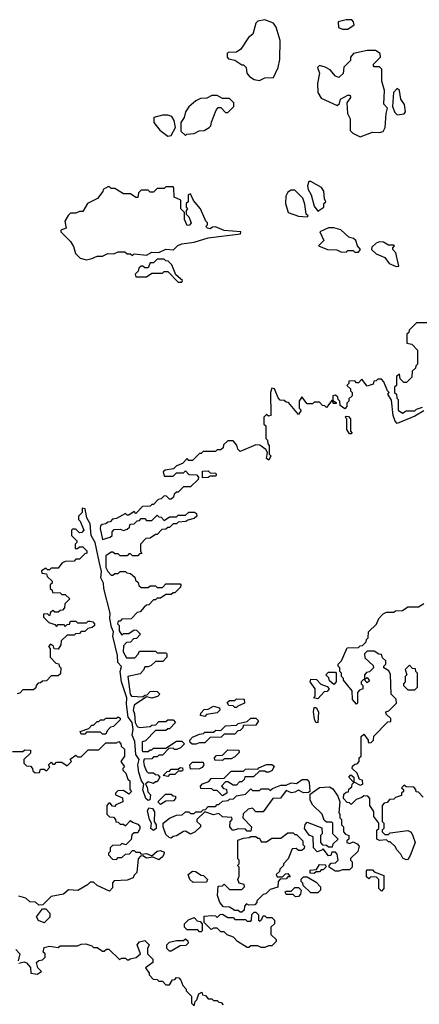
# Model space of a CAD drawing. Extents: x 2640764 to 2777785, y 718840 to 815082.
# Tile 107 of 148: x 2730267 to 2732530, y 802219 to 807797. Entities that reach past the tile are written whole.
import ezdxf

# ---------------------------------------------------------------- set-up
doc = ezdxf.new("R2010")
doc.units = 0

msp = doc.modelspace()

# ---------------------------------------------------------------- linework, layer by layer
at = {"layer": '0CON10XD'}
for points in [[(2731625, 807452.5), (2731655, 807467.5), (2731705, 807470), (2731731.2, 807525), (2731739.7, 807570.3), (2731741.7, 807678.3), (2731720, 807755), (2731705, 807776.7), (2731655, 807796.7), (2731615, 807787.5), (2731605, 807777.5), (2731587.5, 807715), (2731562.5, 807695), (2731519.5, 807630.5), (2731495, 807613.3), (2731448.3, 807611.7), (2731442.5, 807605), (2731442.5, 807585), (2731450, 807575), (2731485, 807566.7), (2731525, 807540), (2731535, 807540), (2731550, 807525), (2731553, 807493), (2731567.5, 807475), (2731595, 807457.5), (2731625, 807452.5)], [(2732125, 807742.5), (2732161.7, 807768.3), (2732157.5, 807785), (2732147.5, 807795), (2732115, 807796.7), (2732070, 807785), (2732071.7, 807751.7), (2732095, 807742.5), (2732125, 807742.5)], [(2732195, 807133.3), (2732265, 807160), (2732305, 807157.5), (2732325, 807162.5), (2732337.5, 807185), (2732342.5, 807265), (2732350, 807295), (2732328.3, 807318.3), (2732332.5, 807395), (2732318.3, 807448.3), (2732317, 807517), (2732305, 807530), (2732275, 807530), (2732270, 807535), (2732270, 807545), (2732310, 807585), (2732307.5, 807605), (2732281.7, 807621.7), (2732235, 807622.5), (2732157.5, 807605), (2732140, 807585), (2732140, 807565), (2732103, 807527), (2732098.3, 807491.7), (2732075, 807470), (2732055, 807477.5), (2732025, 807512.5), (2731997.7, 807527.7), (2731965, 807536.7), (2731952.5, 807525), (2731963.9, 807493.9), (2731954.2, 807435), (2731956, 807385), (2731975, 807351.2), (2732065, 807310), (2732077.5, 807322.5), (2732083.6, 807346.4), (2732125, 807370), (2732138.3, 807368.3), (2732140, 807355), (2732120, 807325), (2732122.5, 807265), (2732137.5, 807235), (2732138.3, 807168.3), (2732153, 807153), (2732195, 807133.3)], [(2732405, 807257.5), (2732445, 807262.5), (2732452.5, 807275), (2732446.4, 807316.4), (2732426.1, 807346.1), (2732417.5, 807395), (2732405, 807407.5), (2732383.3, 807385), (2732377.5, 807305), (2732391.2, 807271.2), (2732405, 807257.5)], [(2731205, 807140), (2731212.5, 807147.5), (2731255, 807152.5), (2731283.6, 807166.4), (2731311.7, 807168.3), (2731340, 807185), (2731350, 807195), (2731353, 807217), (2731380, 807285), (2731391.7, 807298.3), (2731405, 807300), (2731431.7, 807271.7), (2731445, 807270), (2731480, 807305), (2731480, 807325), (2731455, 807350), (2731415, 807350), (2731385, 807367.5), (2731355, 807367.5), (2731327, 807353), (2731290.7, 807349.3), (2731265, 807337.5), (2731225, 807302.5), (2731206.7, 807275), (2731198.3, 807241.7), (2731180, 807215), (2731180, 807165), (2731205, 807140)], [(2731105, 807137.5), (2731125, 807140), (2731150, 807185), (2731142.5, 807225), (2731128.3, 807248.3), (2731106.1, 807256.1), (2731075, 807256.2), (2731027, 807243), (2731026.7, 807215), (2731060.5, 807170.5), (2731105, 807137.5)], [(2730645, 806436.2), (2730675, 806443.8), (2730705, 806457.5), (2730735, 806457.5), (2730765, 806471.2), (2730799.3, 806470.7), (2730825, 806482.5), (2730861.7, 806481.7), (2730875, 806470), (2730895, 806470), (2730905, 806460), (2730915, 806470), (2730985, 806462.5), (2731015, 806478.8), (2731055, 806477.5), (2731093.9, 806496.1), (2731137, 806493), (2731162.7, 806517.3), (2731185, 806526.2), (2731255, 806536.7), (2731335, 806561.2), (2731516.4, 806583.6), (2731520, 806595), (2731425, 806603.3), (2731375, 806622.5), (2731358.3, 806621.7), (2731345, 806612.5), (2731330, 806615), (2731320, 806625), (2731330, 806635), (2731330, 806645), (2731320, 806655), (2731290, 806725), (2731251.7, 806771.7), (2731235, 806810), (2731220, 806805), (2731220, 806765), (2731210, 806755), (2731210, 806735), (2731217.5, 806725), (2731210, 806715), (2731210, 806695), (2731225, 806680), (2731237.5, 806645), (2731228.3, 806631.7), (2731215, 806630), (2731200, 806665), (2731200, 806705), (2731180, 806725), (2731180, 806775), (2731141.7, 806791.7), (2731140, 806845), (2731135, 806850), (2731095, 806850), (2731085, 806840), (2731045, 806840), (2731025, 806820), (2731005, 806820), (2730995, 806830), (2730955, 806830), (2730940, 806815), (2730935, 806790), (2730925, 806790), (2730895, 806810), (2730855, 806810), (2730805, 806840), (2730785, 806840), (2730775, 806850), (2730765, 806850), (2730740, 806835), (2730737, 806823), (2730706.4, 806783.6), (2730650, 806755), (2730625, 806710), (2730605, 806710), (2730585, 806700), (2730555, 806700), (2730541.7, 806688.3), (2730522.5, 806655), (2730530, 806615), (2730500, 806605), (2730500, 806595), (2730555, 806540), (2730571.7, 806511.7), (2730583, 806473), (2730610, 806445), (2730645, 806436.2)], [(2731955, 806712.5), (2731990, 806735), (2731990, 806755), (2732000, 806765), (2731992.5, 806782.5), (2731990, 806825), (2731975.8, 806845.8), (2731915, 806880), (2731905, 806880), (2731897.5, 806855), (2731900, 806835), (2731916.7, 806805), (2731935, 806740), (2731955, 806712.5)], [(2731895, 806680), (2731900, 806685), (2731890, 806695), (2731881.7, 806751.7), (2731870, 806785), (2731825, 806830), (2731805, 806830), (2731785, 806820), (2731773.8, 806796.2), (2731772, 806755), (2731787.5, 806705), (2731845, 806683.3), (2731895, 806680)], [(2732185, 806480), (2732197.5, 806495), (2732180, 806515), (2732170, 806545), (2732156.7, 806556.7), (2732130, 806565), (2732086.1, 806606.1), (2732045, 806617.5), (2732015, 806617.5), (2731967.5, 806595), (2731988.8, 806545), (2731960, 806515), (2732010, 806495), (2732063, 806493), (2732085, 806482.5), (2732115, 806480), (2732125, 806490), (2732155, 806490), (2732165, 806480), (2732185, 806480)], [(2732398.3, 806398.3), (2732415, 806400), (2732397.5, 806475), (2732380, 806495), (2732380, 806505), (2732390, 806515), (2732385, 806520), (2732355, 806520), (2732327, 806537), (2732305, 806537.5), (2732285, 806530), (2732261.7, 806508.3), (2732260, 806495), (2732285, 806470), (2732335, 806450), (2732360, 806415), (2732398.3, 806398.3)], [(2731185, 806310), (2731188.3, 806318.3), (2731151.7, 806351.7), (2731128.3, 806408.3), (2731108.3, 806428.3), (2731095, 806430), (2731085, 806440), (2731045, 806440), (2731025, 806420), (2731005, 806420), (2730995, 806390), (2730975, 806390), (2730965, 806400), (2730955, 806400), (2730941.7, 806388.3), (2730938.3, 806371.7), (2730920, 806355), (2730925, 806340), (2730985, 806340), (2731015, 806360), (2731075, 806360), (2731085, 806370), (2731105, 806370), (2731165, 806310), (2731185, 806310)], [(2732595, 806080), (2732515, 806080), (2732490, 806055), (2732471.7, 806038.3), (2732470, 806025), (2732460, 806015), (2732460, 805965), (2732488.3, 805958.3), (2732520, 805925), (2732520, 805845), (2732510, 805835), (2732508.3, 805821.7), (2732490, 805805), (2732488.3, 805771.7), (2732458.3, 805741.7), (2732441.7, 805741.7), (2732421.7, 805761.7), (2732418.3, 805788.3), (2732400, 805775), (2732400, 805725), (2732390, 805715), (2732390, 805685), (2732400, 805675), (2732403, 805653), (2732410, 805645), (2732410, 805585), (2732435, 805567.5), (2732455, 805580), (2732505, 805580), (2732515, 805590), (2732548.3, 805601.7)], [(2732555, 805580), (2732505, 805550), (2732405, 805510), (2732393, 805523), (2732382.5, 805555), (2732371.7, 805641.7), (2732352.5, 805675), (2732360, 805685), (2732350, 805695), (2732330, 805745), (2732315, 805760), (2732295, 805760), (2732285, 805750), (2732271.7, 805748.3), (2732268.3, 805731.7), (2732235, 805720), (2732205, 805760), (2732185, 805740), (2732175, 805740), (2732165, 805750), (2732131.7, 805748.3), (2732130, 805735), (2732120, 805725), (2732140, 805705), (2732140, 805695), (2732150, 805685), (2732150, 805665), (2732131.7, 805648.3), (2732130, 805635), (2732120, 805625), (2732120, 805605), (2732108.3, 805591.7), (2732081.7, 805611.7), (2732080, 805635), (2732070, 805645), (2732068.3, 805658.3), (2732055, 805670), (2732040, 805665), (2732040, 805640), (2732058.3, 805628.3), (2732058.3, 805621.7), (2732041.7, 805621.7), (2732040, 805640), (2732035, 805640), (2732005, 805600), (2731995, 805610), (2731981.7, 805611.7), (2731965, 805630), (2731935, 805630), (2731925, 805620), (2731895, 805620), (2731865, 805660), (2731850, 805635), (2731850, 805595), (2731860, 805585), (2731845, 805560), (2731788.3, 805628.3), (2731775, 805630), (2731765, 805640), (2731741.7, 805641.7), (2731730, 805655), (2731710, 805705), (2731695, 805710), (2731687.5, 805685), (2731690, 805555), (2731675, 805550), (2731665, 805560), (2731650, 805545), (2731650, 805505), (2731660, 805495), (2731660, 805425), (2731670, 805415), (2731673, 805393), (2731680, 805385), (2731680, 805335), (2731690, 805325), (2731678.3, 805301.7), (2731665, 805310), (2731670, 805345), (2731661.7, 805361.7), (2731627, 805387), (2731605, 805387.5), (2731515, 805350), (2731503, 805363), (2731497, 805387), (2731475, 805410), (2731445, 805410), (2731421.7, 805388.3), (2731418.3, 805371.7), (2731405, 805360), (2731385, 805360), (2731375, 805350), (2731305, 805350), (2731295, 805340), (2731285, 805340), (2731245, 805300), (2731225, 805300), (2731215, 805310), (2731188.3, 805281.7), (2731155, 805270), (2731138.3, 805251.7), (2731090, 805245), (2731080, 805235), (2731085, 805210), (2731135, 805210), (2731155, 805230), (2731195, 805230), (2731205, 805240), (2731225, 805220), (2731268.3, 805218.3), (2731280, 805205), (2731278.3, 805191.7), (2731235, 805150), (2731195, 805150), (2731165, 805120), (2731155, 805120), (2731141.7, 805108.3), (2731138.3, 805091.7), (2731125, 805080), (2731115, 805080), (2731098.3, 805098.3), (2731085, 805100), (2731068.3, 805081.7), (2731051.7, 805078.3), (2731025, 805050), (2731015, 805050), (2731005, 805040), (2730961.7, 805038.3), (2730925, 805000), (2730915, 805010), (2730885, 804990), (2730875, 804990), (2730865, 805000), (2730815, 804970), (2730793, 804967), (2730778.3, 804951.7), (2730765, 804950), (2730755, 804940), (2730733, 804937), (2730725, 804930), (2730723.3, 804915), (2730735, 804852.5), (2730780, 804865), (2730790, 804875), (2730790, 804895), (2730801.7, 804908.3), (2730835, 804910), (2730855, 804902.5), (2730875, 804910), (2730888.3, 804921.7), (2730891.7, 804938.3), (2730915, 804940), (2730931.7, 804958.3), (2730945, 804960), (2730955, 804970), (2730975, 804970), (2730985, 804960), (2731015, 804960), (2731045, 804990), (2731055, 804980), (2731068.3, 804978.3), (2731085, 804960), (2731115, 804980), (2731155, 804980), (2731165, 804990), (2731205, 804990), (2731225, 805007.5), (2731257, 805007), (2731268.3, 804998.3), (2731270, 804985), (2731255, 804970), (2731218.3, 804961.7), (2731207, 804953), (2731165, 804950), (2731155, 804940), (2731135, 804940), (2731115, 804920), (2731105, 804920), (2731095, 804910), (2731071.7, 804908.3), (2731045, 804880), (2731035, 804880), (2731005, 804860), (2730981.7, 804858.3), (2730950, 804825), (2730950, 804785), (2730958.3, 804771.7), (2730945, 804770), (2730935, 804760), (2730905, 804760), (2730895, 804770), (2730885, 804770), (2730875, 804760), (2730835, 804760), (2730825, 804770), (2730805, 804770), (2730795, 804780), (2730785, 804780), (2730755, 804760), (2730753.6, 804693.6), (2730765, 804670), (2730785, 804650), (2730795, 804650), (2730805, 804660), (2730825, 804660), (2730835, 804670), (2730865, 804670), (2730873, 804663), (2730895, 804660), (2730918.3, 804638.3), (2730921.7, 804621.7), (2730938.3, 804608.3), (2730941.7, 804591.7), (2730955, 804580), (2730995, 804580), (2731005, 804590), (2731035, 804590), (2731045, 804580), (2731075, 804580), (2731095, 804600), (2731175, 804600), (2731180, 804595), (2731178.3, 804581.7), (2731145, 804550), (2731135, 804550), (2731125, 804540), (2731095, 804540), (2731065, 804520), (2731045, 804520), (2731035, 804510), (2731025, 804510), (2730998.3, 804481.7), (2730985, 804480), (2730971.7, 804468.3), (2730948.3, 804441.7), (2730931.7, 804438.3), (2730898.3, 804401.7), (2730845, 804400), (2730835, 804390), (2730825, 804390), (2730820, 804375), (2730830, 804365), (2730830, 804335), (2730845, 804310), (2730855, 804320), (2730885, 804320), (2730915, 804340), (2730928.3, 804338.3), (2730950, 804315), (2730928.3, 804291.7), (2730911.7, 804288.3), (2730895, 804270), (2730871.7, 804268.3), (2730855, 804250), (2730853.3, 804215), (2730871.7, 804181.7), (2730918.3, 804181.7), (2730938.3, 804201.7), (2730945, 804220), (2731035, 804220), (2731045, 804210), (2731095, 804210), (2731100, 804205), (2731100, 804185), (2731078.3, 804161.7), (2731035, 804160), (2731011.7, 804138.3), (2730995, 804130), (2730975, 804130), (2730968.3, 804111.7), (2730948.3, 804091.7), (2730880, 804075), (2730892.5, 803975), (2730900, 803965), (2730965, 803960), (2730975, 803970), (2730988.3, 803971.7), (2731005, 803990), (2731025, 803992.5), (2731045, 803990), (2731060, 803975), (2731047, 803963), (2731015, 803952.5), (2730985, 803960), (2730915, 803912.5), (2730910, 803885), (2730917.5, 803865), (2730920, 803815), (2730931.7, 803791.7), (2730945, 803787.5), (2731005, 803792.5), (2731015, 803800), (2731038.3, 803801.7), (2731055, 803820), (2731095, 803820), (2731105, 803830), (2731135, 803830), (2731150, 803815), (2731115, 803780), (2731105, 803780), (2731095, 803770), (2731035, 803770), (2730978.3, 803711.7), (2730960, 803705), (2730960, 803655), (2730965, 803650), (2730995, 803650), (2731005, 803660)], [(2732145, 805450), (2732135, 805450), (2732120, 805475), (2732120, 805535), (2732110, 805545), (2732115, 805550), (2732128.3, 805548.3), (2732140, 805535), (2732140, 805465), (2732150, 805455), (2732145, 805450)], [(2731301.7, 805201.7), (2731301.7, 805238.3), (2731335, 805240), (2731345, 805230), (2731378.3, 805228.3), (2731380, 805215), (2731375, 805210), (2731345, 805210), (2731335, 805202.5), (2731301.7, 805201.7)], [(2731005, 803660), (2731015, 803660), (2731025, 803670), (2731095, 803670), (2731155, 803710), (2731185, 803710), (2731200, 803695), (2731178.3, 803671.7), (2731157, 803663), (2731143, 803663), (2731135, 803670), (2731111.7, 803668.3), (2731075, 803630), (2731055, 803630), (2731045, 803620), (2731025, 803620), (2731015, 803610), (2730971.7, 803608.3), (2730967.5, 803595), (2730971.7, 803571.7), (2730985, 803540), (2730995, 803530), (2731025, 803530), (2731035, 803520), (2731048.3, 803518.3), (2731060, 803505), (2731045, 803480), (2731035, 803480), (2731025, 803470), (2730995, 803480), (2730980, 803465), (2730989.3, 803449.3), (2730992.5, 803422.5), (2731007.5, 803405), (2731003, 803377), (2730995, 803372.5), (2730981.2, 803385), (2730963.9, 803433.9), (2730970, 803465), (2730956.7, 803485), (2730942.3, 803532.3), (2730936, 803575), (2730942.5, 803605), (2730923.9, 803633.9), (2730918.3, 803708.3), (2730904.1, 803744.1), (2730910, 803775), (2730903.3, 803815), (2730881.2, 803845), (2730871.7, 803918.3), (2730873.3, 803955), (2730843.8, 804045), (2730836.2, 804105), (2730842.5, 804132.5), (2730822.5, 804155), (2730820.8, 804195), (2730794.2, 804304.2), (2730798.8, 804328.8), (2730786.7, 804355), (2730777.1, 804405), (2730778.8, 804435), (2730742.5, 804575), (2730740.8, 804605), (2730726.2, 804635), (2730730.7, 804670.7), (2730717, 804727), (2730694.2, 804835), (2730671.2, 804875), (2730665, 804940), (2730646.7, 804975), (2730636.7, 805025), (2730620, 805030), (2730620, 805005), (2730600, 804985), (2730600, 804965), (2730610, 804955), (2730630, 804905), (2730618.3, 804891.7), (2730605, 804890), (2730585, 804910), (2730565, 804910), (2730560, 804905), (2730560, 804875), (2730590, 804845), (2730590, 804835), (2730580, 804825), (2730581.7, 804801.7), (2730595, 804800), (2730605, 804810), (2730625, 804810), (2730647, 804787), (2730647.5, 804775), (2730635, 804770), (2730605, 804740), (2730585, 804740), (2730575, 804730), (2730523.6, 804726.4), (2730505, 804717.5), (2730485, 804690), (2730445, 804690), (2730435, 804680), (2730425, 804680), (2730415, 804690), (2730390, 804675), (2730391.7, 804661.7), (2730418.3, 804658.3), (2730421.7, 804641.7), (2730450, 804615), (2730450, 804605), (2730440, 804595), (2730440, 804575), (2730450, 804565), (2730451.7, 804551.7), (2730495, 804550), (2730505, 804540), (2730525, 804540), (2730550, 804515), (2730521.7, 804488.3), (2730520, 804465), (2730508.3, 804451.7), (2730495, 804450), (2730485, 804440), (2730465, 804440), (2730455, 804450), (2730441.7, 804438.3), (2730435, 804420), (2730425, 804430), (2730401.7, 804428.3), (2730401.7, 804411.7), (2730431.7, 804381.7), (2730465, 804370), (2730475, 804360), (2730485, 804370), (2730515, 804370), (2730525, 804360), (2730535, 804370), (2730548.3, 804371.7), (2730555, 804390), (2730585, 804390), (2730595, 804380), (2730645, 804380), (2730655, 804390), (2730665, 804390), (2730680, 804385), (2730690, 804375), (2730690, 804365), (2730677, 804353), (2730651.7, 804348.3), (2730635, 804330), (2730615, 804330), (2730605, 804320), (2730583, 804317), (2730575, 804310), (2730535, 804310), (2730501.7, 804278.3), (2730500, 804255), (2730485, 804230), (2730461.7, 804231.7), (2730458.3, 804248.3), (2730441.7, 804258.3), (2730430, 804245), (2730440, 804235), (2730440, 804185), (2730471.7, 804151.7), (2730488.3, 804148.3), (2730490, 804135), (2730500, 804125), (2730498.3, 804091.7), (2730485, 804080), (2730445, 804080), (2730418.3, 804051.7), (2730395, 804050), (2730385, 804040), (2730371.7, 804038.3), (2730360, 804025), (2730358.3, 804011.7), (2730345, 804000), (2730285, 804000), (2730268.3, 803981.7), (2730251.7, 803978.3)], [(2732551.7, 803391.7), (2732525, 803420), (2732511.7, 803421.7), (2732510, 803435), (2732498.3, 803448.3), (2732455, 803450), (2732445, 803460), (2732430, 803445), (2732440, 803435), (2732440, 803425), (2732430, 803415), (2732428.3, 803401.7), (2732395, 803390), (2732385, 803380), (2732361.7, 803378.3), (2732348.3, 803361.7), (2732331.7, 803358.3), (2732320, 803345), (2732320, 803255), (2732330, 803245), (2732330, 803215), (2732320, 803205), (2732320, 803195), (2732335, 803180), (2732355, 803180), (2732365, 803190), (2732465, 803202.5), (2732483.3, 803193.3), (2732493.9, 803173.9), (2732506.7, 803135), (2732478.3, 803061.7), (2732465, 803040), (2732455, 803037.5), (2732437, 803047), (2732425, 803070), (2732400, 803095), (2732395, 803110), (2732365, 803140), (2732355, 803140), (2732345, 803150), (2732305, 803147.5), (2732290, 803155), (2732290, 803205), (2732300, 803215), (2732300, 803245), (2732273, 803283), (2732271.7, 803311.7), (2732250, 803345), (2732250, 803385), (2732238.3, 803398.3), (2732215, 803400), (2732205, 803390), (2732171.7, 803378.3), (2732145, 803350), (2732135, 803360), (2732121.7, 803361.7), (2732100, 803385), (2732101.7, 803408.3), (2732115, 803420), (2732128.3, 803421.7), (2732131.7, 803438.3), (2732148.3, 803451.7), (2732150, 803465), (2732160, 803475), (2732130, 803505), (2732141.7, 803518.3), (2732160, 803505), (2732160, 803480), (2732195, 803460), (2732210, 803465), (2732208.3, 803488.3), (2732191.7, 803491.7), (2732178.3, 803528.3), (2732150, 803555), (2732151.7, 803568.3), (2732165, 803580), (2732178.3, 803581.7), (2732190, 803595), (2732190, 803615), (2732200, 803625), (2732200, 803735), (2732215, 803750), (2732240, 803715), (2732240, 803705), (2732245, 803700), (2732258.3, 803701.7), (2732270, 803715), (2732271.7, 803738.3), (2732351.7, 803818.3), (2732368.3, 803821.7), (2732368.3, 803838.3), (2732341.7, 803861.7), (2732340, 803875), (2732358.3, 803881.7), (2732400, 803925), (2732398.3, 803948.3), (2732370, 803975), (2732367, 804087), (2732358.3, 804108.3), (2732330, 804125), (2732330, 804135), (2732340, 804145), (2732340, 804165), (2732321.7, 804181.7), (2732315, 804200), (2732301.7, 804201.7), (2732275, 804220), (2732235, 804220), (2732220, 804205), (2732221.7, 804181.7), (2732268.3, 804138.3), (2732270, 804125), (2732248.3, 804101.7), (2732231.7, 804098.3), (2732220, 804085), (2732220, 804060), (2732235, 804070), (2732248.3, 804051.7), (2732235, 804040), (2732215, 804060), (2732200, 804045), (2732200, 804035), (2732210, 804025), (2732210, 804005), (2732191.7, 803998.3), (2732180, 803985), (2732180, 803925), (2732175, 803920), (2732152.5, 803945), (2732150, 803995), (2732100, 804055), (2732100, 804065), (2732090, 804075), (2732090, 804095), (2732080, 804105), (2732080, 804125), (2732070, 804135), (2732070, 804145), (2732090, 804165), (2732121.7, 804238.3), (2732185, 804240), (2732195, 804250), (2732208.3, 804251.7), (2732228.3, 804271.7), (2732230, 804285), (2732240, 804295), (2732241.7, 804328.3), (2732288.3, 804371.7), (2732300, 804405), (2732325, 804430), (2732345, 804440), (2732385, 804440), (2732395, 804447.5), (2732435, 804450), (2732465, 804470), (2732525, 804470), (2732555, 804490)], [(2732505, 804000), (2732520, 804015), (2732520, 804095), (2732510, 804105), (2732508.3, 804118.3), (2732491.7, 804121.7), (2732475, 804140), (2732450, 804115), (2732460, 804085), (2732450, 804075), (2732450, 804045), (2732440, 804035), (2732440, 804025), (2732465, 804000), (2732505, 804000)], [(2731955, 803950), (2731930, 803955), (2731940, 803965), (2731940, 804005), (2731912.5, 804045), (2731915, 804060), (2731948.3, 804058.3), (2731971.7, 804031.7), (2732008.3, 804018.3), (2732020, 804005), (2732008.3, 803991.7), (2731991.7, 803988.3), (2731955, 803950)], [(2732045, 804030), (2732021.7, 804051.7), (2732018.3, 804068.3), (2732000, 804085), (2732015, 804100), (2732055, 804100), (2732060, 804095), (2732060, 804045), (2732045, 804030)], [(2731495, 803900), (2731485, 803900), (2731475, 803910), (2731451.7, 803911.7), (2731441.7, 803928.3), (2731455, 803940), (2731485, 803940), (2731495, 803950), (2731538.3, 803948.3), (2731540, 803925), (2731501.7, 803908.3), (2731495, 803900)], [(2731315, 803850), (2731290, 803855), (2731291.7, 803868.3), (2731311.7, 803888.3), (2731335, 803890), (2731365, 803907.5), (2731398.3, 803898.3), (2731400, 803885), (2731385, 803870), (2731325, 803860), (2731315, 803850)], [(2731955, 803812.5), (2731943.8, 803815), (2731936.7, 803835), (2731930, 803875), (2731935, 803900), (2731945, 803900), (2731960, 803875), (2731955, 803812.5)], [(2730755, 803750), (2730735, 803750), (2730725, 803760), (2730645, 803760), (2730635, 803750), (2730615, 803750), (2730610, 803765), (2730658.3, 803781.7), (2730675, 803800), (2730685, 803800), (2730705, 803820), (2730715, 803820), (2730725, 803830), (2730745, 803830), (2730755, 803840), (2730815, 803840), (2730825, 803847.5), (2730835, 803840), (2730835, 803830), (2730798.3, 803791.7), (2730781.7, 803788.3), (2730761.7, 803768.3), (2730755, 803750)], [(2731265, 803692.5), (2731243, 803693), (2731231.7, 803701.7), (2731230, 803715), (2731245, 803732.5), (2731285, 803750), (2731307, 803753), (2731315, 803760), (2731365, 803760), (2731378.3, 803771.7), (2731405, 803770), (2731433, 803797), (2731495, 803800), (2731505, 803810), (2731555, 803820), (2731575, 803840), (2731605, 803840), (2731620, 803825), (2731605, 803800), (2731531.7, 803798.3), (2731530, 803785), (2731515, 803770), (2731501.7, 803768.3), (2731485, 803750), (2731425, 803750), (2731407, 803733), (2731345, 803730), (2731315, 803700), (2731285, 803700), (2731265, 803692.5)], [(2730225, 803650), (2730285, 803650), (2730295, 803660), (2730328.3, 803658.3), (2730328.3, 803641.7), (2730290, 803605), (2730290, 803585), (2730305, 803570), (2730328.3, 803568.3), (2730340, 803555), (2730341.7, 803541.7), (2730355, 803530), (2730378.3, 803531.7), (2730385, 803550), (2730405, 803550), (2730418.3, 803541.7), (2730438.3, 803561.7), (2730430, 803575), (2730445, 803590), (2730455, 803580), (2730465, 803580), (2730475, 803590), (2730505, 803590), (2730535, 803570), (2730560, 803595), (2730551.7, 803608.3), (2730585, 803630), (2730595, 803620), (2730615, 803620), (2730655, 803660), (2730715, 803660), (2730755, 803700), (2730815, 803700), (2730828.3, 803708.3), (2730840, 803695), (2730841.7, 803681.7), (2730860, 803665), (2730860, 803625), (2730840, 803595), (2730860, 803565), (2730850, 803555), (2730850, 803545), (2730868.3, 803528.3), (2730880, 803495), (2730890, 803485), (2730890, 803435), (2730900, 803425), (2730885, 803410), (2730855, 803430), (2730821.7, 803428.3), (2730810, 803415), (2730810, 803405), (2730848.3, 803388.3), (2730850, 803365), (2730811.7, 803348.3), (2730805, 803340), (2730791.7, 803341.7), (2730778.3, 803358.3), (2730771.7, 803358.3), (2730760, 803345), (2730760, 803295), (2730775, 803280), (2730798.3, 803278.3), (2730810, 803265), (2730811.7, 803251.7), (2730825, 803250), (2730835, 803240), (2730855, 803240), (2730865, 803230), (2730895, 803260), (2730905, 803250), (2730935, 803240), (2730946.7, 803226.7), (2730947.5, 803215), (2730935, 803190), (2730915, 803190), (2730901.7, 803178.3), (2730898.3, 803151.7), (2730868.3, 803121.7), (2730845, 803130), (2730835, 803120), (2730791.7, 803118.3), (2730780, 803105), (2730780, 803085), (2730770, 803075), (2730770, 803065), (2730791.7, 803041.7), (2730815, 803040), (2730825, 803050), (2730845, 803050), (2730865, 803070), (2730888.3, 803071.7), (2730905, 803090), (2730915, 803090), (2730925, 803080), (2730945, 803080), (2730955, 803070), (2730985, 803072.5), (2731015, 803060), (2731045, 803086.7), (2731065, 803090), (2731085, 803080), (2731083, 803067), (2731076.4, 803053.6), (2731055, 803037.5), (2731021.7, 803051.7), (2730985, 803047.5), (2730965, 803060), (2730951.7, 803058.3), (2730937, 803043), (2730930, 802965), (2730915, 802950), (2730910, 802935), (2730875, 802922.5), (2730801.7, 802918.3), (2730793, 802907), (2730791.7, 802878.3), (2730775, 802860), (2730705, 802892.5), (2730685, 802910), (2730665, 802910), (2730650, 802895), (2730596.4, 802863.6), (2730542.5, 802867.5), (2730515, 802842.5), (2730445, 802830), (2730398.3, 802781.7), (2730375, 802780), (2730357, 802797), (2730325, 802800), (2730300.7, 802820.7), (2730261.2, 802831.2)], [(2731415, 803600), (2731371.7, 803601.7), (2731370, 803615), (2731381.7, 803628.3), (2731415, 803630), (2731445, 803660), (2731508.3, 803658.3), (2731510, 803645), (2731485, 803620), (2731465, 803610), (2731425, 803610), (2731415, 803600)], [(2731105, 803510), (2731080, 803515), (2731101.7, 803538.3), (2731115, 803540), (2731125, 803550), (2731165, 803550), (2731175, 803560), (2731188.3, 803558.3), (2731190, 803545), (2731185, 803540), (2731165, 803540), (2731145, 803520), (2731115, 803520), (2731105, 803510)], [(2731235, 803550), (2731230, 803575), (2731245, 803590), (2731305, 803590), (2731310, 803575), (2731300, 803560), (2731285, 803552.5), (2731235, 803550)], [(2731415, 803400), (2731385, 803430), (2731365, 803430), (2731355, 803440), (2731291.7, 803441.7), (2731290, 803455), (2731301.7, 803468.3), (2731338.3, 803481.7), (2731351.7, 803498.3), (2731425, 803500), (2731465, 803540), (2731535, 803540), (2731545, 803550), (2731565, 803552.5), (2731615, 803550), (2731621.7, 803558.3), (2731665, 803577.5), (2731695, 803577.5), (2731708.3, 803568.3), (2731696.4, 803543.6), (2731677, 803533), (2731663, 803533), (2731655, 803540), (2731625, 803540), (2731591.7, 803508.3), (2731541.7, 803508.3), (2731538.3, 803491.7), (2731525, 803480), (2731511.7, 803478.3), (2731495, 803460), (2731475, 803460), (2731445, 803480), (2731431.7, 803478.3), (2731410, 803455), (2731421.7, 803441.7), (2731438.3, 803438.3), (2731440, 803415), (2731415, 803400)], [(2731125, 803160), (2731113, 803163), (2731095, 803180), (2731080, 803225), (2731080, 803245), (2731115, 803272.5), (2731155, 803290), (2731187, 803293), (2731205, 803310), (2731225, 803310), (2731235, 803300), (2731255, 803300), (2731265, 803310), (2731295, 803310), (2731305, 803320), (2731318.3, 803321.7), (2731335, 803340), (2731375, 803340), (2731385, 803350), (2731395, 803350), (2731415, 803370), (2731447, 803373), (2731455, 803380), (2731477, 803383), (2731495, 803400), (2731545, 803410), (2731575, 803440), (2731585, 803430), (2731625, 803430), (2731635, 803440), (2731675, 803440), (2731685, 803430), (2731698.3, 803441.7), (2731745, 803460), (2731775, 803460), (2731805, 803472.5), (2731835, 803470), (2731867, 803493), (2731895, 803492.5), (2731907, 803477), (2731910, 803425), (2731901.7, 803418.3), (2731875, 803416.7), (2731845, 803432.5), (2731825, 803420), (2731807, 803417), (2731775, 803430), (2731743.6, 803386.4), (2731700, 803385), (2731645, 803310), (2731605, 803310), (2731585, 803330), (2731560, 803325), (2731531.7, 803298.3), (2731530, 803275), (2731580, 803225), (2731575, 803200), (2731555, 803200), (2731545, 803210), (2731505, 803212.5), (2731473, 803203), (2731457.5, 803225), (2731458.3, 803251.7), (2731470, 803265), (2731467.5, 803277.5), (2731415, 803280), (2731395, 803300), (2731365, 803292.5), (2731315, 803310), (2731270, 803265), (2731270, 803255), (2731290, 803235), (2731290, 803225), (2731260, 803195), (2731235, 803182.5), (2731205, 803200), (2731195, 803197.5), (2731155, 803172.5), (2731135, 803170), (2731125, 803160)], [(2732075, 802972.5), (2732053, 802973), (2732020, 802995), (2732020, 803005), (2732031.7, 803018.3), (2732055, 803020), (2732070, 803035), (2732065, 803070), (2732055, 803080), (2732035, 803080), (2732028.3, 803061.7), (2732015, 803060), (2731985, 803100), (2731978.3, 803091.7), (2731951.7, 803081.7), (2731930, 803105), (2731928.3, 803168.3), (2731907, 803177), (2731880, 803215), (2731883, 803237), (2731895, 803250), (2731978.3, 803218.3), (2731980, 803185), (2731970, 803175), (2731970, 803135), (2731981.7, 803121.7), (2732005, 803120), (2732015, 803110), (2732038.3, 803111.7), (2732041.7, 803128.3), (2732070, 803155), (2732040, 803185), (2732040, 803245), (2732035, 803250), (2732005, 803250), (2731991.7, 803261.7), (2731980, 803295), (2731927, 803347), (2731912.5, 803375), (2731911.7, 803408.3), (2731965, 803447.5), (2732021.7, 803451.7), (2732039.3, 803439.3), (2732068.3, 803398.3), (2732080, 803365), (2732073.3, 803303.3), (2732080, 803295), (2732080, 803275), (2732090, 803265), (2732090, 803235), (2732100, 803225), (2732100, 803195), (2732111.7, 803181.7), (2732130, 803175), (2732130, 803155), (2732120, 803145), (2732120, 803135), (2732135, 803130), (2732155, 803140), (2732178.3, 803128.3), (2732190, 803115), (2732182.5, 803085), (2732140, 803045), (2732140, 803035), (2732150, 803025), (2732150, 802995), (2732135, 802980), (2732095, 802980), (2732075, 802972.5)], [(2731065, 803350), (2731050, 803365), (2731091.7, 803408.3), (2731125, 803410), (2731135, 803400), (2731148.3, 803398.3), (2731150, 803385), (2731138.3, 803371.7), (2731095, 803370), (2731065, 803350)], [(2731025, 803203.3), (2731010, 803215), (2731013.3, 803245), (2731002, 803265), (2730990, 803315), (2730998.3, 803331.7), (2731018.3, 803328.3), (2731029.3, 803309.3), (2731027.5, 803255), (2731040, 803235), (2731040, 803215), (2731025, 803203.3)], [(2731525, 802740), (2731515, 802740), (2731505, 802750), (2731485, 802750), (2731455, 802770), (2731421.7, 802771.7), (2731400, 802795), (2731387.5, 802835), (2731391.7, 802888.3), (2731415, 802890), (2731425, 802900), (2731455, 802870), (2731525, 802870), (2731540, 802885), (2731538.3, 802898.3), (2731510, 802905), (2731502.5, 802925), (2731510, 802945), (2731510, 802995), (2731500, 803005), (2731510, 803015), (2731510, 803035), (2731502.5, 803042.5), (2731501.7, 803148.3), (2731535, 803160), (2731567, 803163), (2731575, 803170), (2731605, 803170), (2731615, 803160), (2731625, 803160), (2731635, 803140), (2731665, 803140), (2731695, 803160), (2731745, 803160), (2731785, 803190), (2731815, 803190), (2731825, 803180), (2731835, 803180), (2731870, 803145), (2731870, 803125), (2731880, 803115), (2731878.3, 803101.7), (2731865, 803090), (2731845, 803090), (2731831.7, 803101.7), (2731810, 803100), (2731787, 803043), (2731760, 803015), (2731760, 803005), (2731740, 802985), (2731738.3, 802971.7), (2731720, 802955), (2731725, 802940), (2731755, 802940), (2731771.7, 802958.3), (2731785, 802960), (2731798.3, 802941.7), (2731785, 802940), (2731775, 802930), (2731741.7, 802928.3), (2731730, 802915), (2731728.3, 802881.7), (2731685, 802870), (2731660, 802845), (2731645, 802840), (2731610, 802805), (2731610, 802795), (2731598.3, 802781.7), (2731565, 802780), (2731551.7, 802788.3), (2731540, 802775), (2731538.3, 802751.7), (2731525, 802740)], [(2731935, 802960), (2731911.7, 802961.7), (2731911.7, 802978.3), (2731948.3, 802981.7), (2731965, 803010), (2731998.3, 803008.3), (2732000, 802995), (2731985, 802980), (2731975, 802980), (2731965, 802970), (2731945, 802970), (2731935, 802960)], [(2731248.3, 802908.3), (2731230, 802925), (2731220, 802955), (2731245, 802972.5), (2731261.7, 802971.7), (2731295, 802950), (2731308.3, 802948.3), (2731330, 802925), (2731325, 802910), (2731248.3, 802908.3)], [(2732315, 802860), (2732300, 802875), (2732300, 802925), (2732288.3, 802938.3), (2732255, 802940), (2732245, 802930), (2732231.7, 802941.7), (2732230, 802975), (2732235, 802980), (2732265, 802980), (2732275, 802970), (2732328.3, 802948.3), (2732330, 802875), (2732315, 802860)], [(2731955, 802850), (2731915, 802850), (2731871.7, 802891.7), (2731870, 802905), (2731860, 802915), (2731861.7, 802928.3), (2731875, 802940), (2731895, 802940), (2731945, 802910), (2731970, 802885), (2731970, 802865), (2731955, 802850)], [(2731828.3, 802828.3), (2731815, 802840), (2731775, 802840), (2731770, 802855), (2731775, 802860), (2731805, 802860), (2731825, 802880), (2731845, 802880), (2731860, 802865), (2731857, 802843), (2731845, 802830), (2731828.3, 802828.3)], [(2730405, 802680), (2730373.6, 802693.6), (2730362.5, 802715), (2730395, 802760), (2730415, 802760), (2730437.5, 802735), (2730437, 802713), (2730405, 802680)], [(2731655, 802540), (2731635, 802540), (2731615, 802550), (2731575, 802550), (2731565, 802540), (2731555, 802540), (2731500, 802575), (2731478.3, 802598.3), (2731441.7, 802611.7), (2731425, 802630), (2731405, 802630), (2731385, 802650), (2731365, 802650), (2731351.7, 802641.7), (2731311.7, 802681.7), (2731311.7, 802718.3), (2731355, 802722.5), (2731375, 802720), (2731385, 802710), (2731401.7, 802728.3), (2731415, 802730), (2731445, 802710), (2731475, 802710), (2731485, 802700), (2731545, 802700), (2731555, 802690), (2731575, 802690), (2731580, 802695), (2731581.7, 802728.3), (2731595, 802740), (2731605, 802740), (2731620, 802725), (2731620, 802695), (2731625, 802690), (2731638.3, 802701.7), (2731645, 802720), (2731655, 802720), (2731665, 802710), (2731695, 802710), (2731710, 802695), (2731710, 802675), (2731690, 802655), (2731690, 802615), (2731720, 802585), (2731720, 802575), (2731695, 802550), (2731675, 802550), (2731655, 802540)], [(2731295, 802630), (2731285, 802630), (2731275, 802640), (2731215, 802640), (2731200, 802655), (2731200, 802675), (2731223, 802697), (2731255, 802710), (2731271.7, 802691.7), (2731288.3, 802688.3), (2731300, 802675), (2731300, 802635), (2731295, 802630)], [(2730261.7, 802451.7), (2730291.2, 802458.8), (2730305, 802453.8), (2730327.7, 802427.7), (2730330, 802395), (2730365, 802390), (2730390, 802405), (2730370, 802425), (2730362.5, 802455), (2730375, 802467.5), (2730395, 802470), (2730410, 802485), (2730410, 802505), (2730400, 802515), (2730405, 802540), (2730435, 802547.5), (2730485, 802540), (2730495, 802550), (2730595, 802550), (2730615, 802560), (2730641.7, 802561.7), (2730675, 802550), (2730685, 802540), (2730705, 802540), (2730735, 802520), (2730745, 802520), (2730758.3, 802531.7), (2730771.7, 802531.7), (2730831.7, 802471.7), (2730845, 802480), (2730865, 802480), (2730875, 802470), (2730885, 802470), (2730893, 802477), (2730927, 802483), (2730950, 802505), (2730932.5, 802555), (2730945, 802572.5), (2730975, 802580), (2731000, 802555), (2730990, 802535), (2730990, 802505), (2731020, 802475), (2731020, 802455), (2730980, 802425), (2731000, 802395), (2731000, 802385), (2731021.7, 802361.7), (2731045, 802360), (2731055, 802350), (2731075, 802350), (2731095, 802330), (2731115, 802330), (2731131.7, 802358.3), (2731145, 802360), (2731155, 802370), (2731168.3, 802368.3), (2731180, 802355), (2731190, 802325), (2731210, 802305), (2731210, 802295), (2731240, 802265), (2731240, 802225), (2731255, 802210), (2731260, 802235), (2731270, 802245), (2731281.7, 802278.3), (2731298.3, 802288.3), (2731301.7, 802271.7), (2731318.3, 802268.3), (2731335, 802250), (2731355, 802250), (2731365, 802240), (2731385, 802240), (2731395, 802230), (2731408.3, 802228.3), (2731420, 802215)], [(2731125, 802520), (2731115, 802520), (2731100, 802535), (2731100, 802555), (2731115, 802570), (2731155, 802580), (2731195, 802580), (2731205, 802590), (2731218.3, 802578.3), (2731220, 802565), (2731208.3, 802551.7), (2731175, 802550), (2731125, 802520)], [(2730245, 802530), (2730267.5, 802505), (2730257.5, 802465)]]:
    msp.add_lwpolyline(points, dxfattribs=at)

doc.saveas('drawing.dxf')
